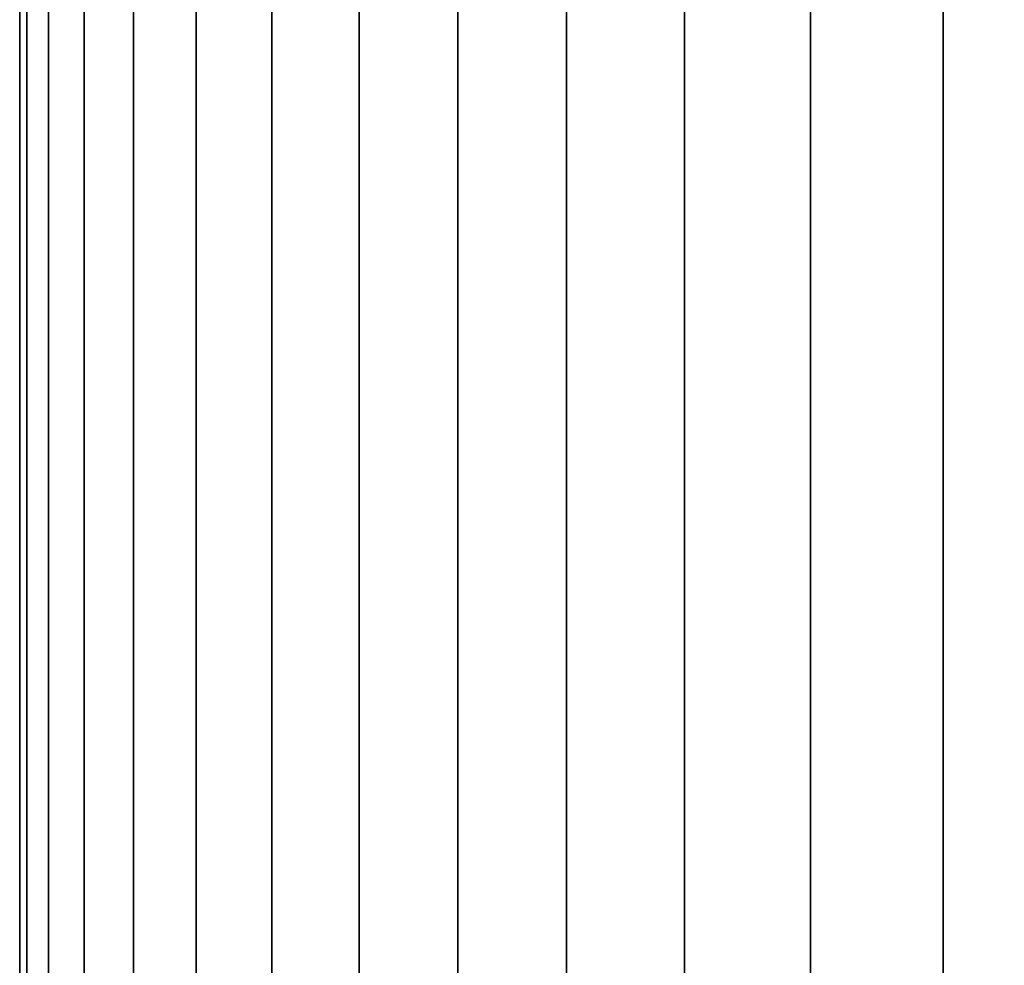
# Model space of a CAD drawing. Header units: metres. Extents: x -109 to 109, y -100 to 76.
# Tile 220 of 256: x -86.98 to -80.08, y 55.64 to 62.26. Entities that reach past the tile are written whole.
import ezdxf

# ---------------------------------------------------------------- set-up
doc = ezdxf.new("R2010")
doc.units = ezdxf.units.M
doc.layers.add('solid_21062310', color=7, linetype='CONTINUOUS')

msp = doc.modelspace()

# ---------------------------------------------------------------- linework, layer by layer
at = {"layer": 'solid_21062310'}
for points in [[(-86.927063, 74.337997, 1.026819), (-86.977501, 74.337997), (-86.977501, 51.766434), (-86.927063, 51.766434, 1.026829)], [(-86.927063, 51.766434, -1.026829), (-86.977501, 51.766434), (-86.977501, 74.337997), (-86.927063, 74.337997, -1.026819)], [(-86.776222, 74.337997, 2.043845), (-86.927063, 74.337997, 1.026819), (-86.927063, 51.766434, 1.026829), (-86.776222, 51.766434, 2.043844)], [(-86.927063, 74.337997, -1.026819), (-86.776222, 74.337997, -2.043845), (-86.776222, 51.766434, -2.043844), (-86.927063, 51.766434, -1.026829)], [(-86.52639, 74.337997, 3.041305), (-86.776222, 74.337997, 2.043845), (-86.776222, 51.766434, 2.043844), (-86.526405, 51.766434, 3.04126)], [(-86.776222, 74.337997, -2.043845), (-86.52639, 74.337997, -3.041304), (-86.526405, 51.766434, -3.04126), (-86.776222, 51.766434, -2.043844)], [(-86.179962, 74.337997, 4.009537), (-86.52639, 74.337997, 3.041305), (-86.526405, 51.766434, 3.04126), (-86.18, 51.766434, 4.009443)], [(-86.179962, 74.337997, -4.009536), (-86.18, 51.766434, -4.009443), (-86.526405, 51.766434, -3.04126), (-86.52639, 74.337997, -3.041304)], [(-85.740295, 74.337997, 4.939122), (-86.179962, 74.337997, 4.009537), (-86.18, 51.766434, 4.009443), (-85.740349, 51.766434, 4.939025)], [(-85.740295, 74.337997, -4.939121), (-85.740349, 51.766434, -4.939025), (-86.18, 51.766434, -4.009443), (-86.179962, 74.337997, -4.009536)], [(-85.211639, 74.337997, 5.821112), (-85.740295, 74.337997, 4.939122), (-85.740349, 51.766434, 4.939025), (-85.211678, 51.766434, 5.821049)], [(-85.211639, 74.337997, -5.821111), (-85.211678, 51.766434, -5.821049), (-85.740349, 51.766434, -4.939025), (-85.740295, 74.337997, -4.939121)], [(-84.599159, 74.337997, 6.646927), (-85.211639, 74.337997, 5.821112), (-85.211678, 51.766434, 5.821049), (-84.599113, 51.766434, 6.646979)], [(-85.211639, 74.337997, -5.821111), (-84.599159, 74.337997, -6.646926), (-84.599113, 51.766434, -6.646979), (-85.211678, 51.766434, -5.821049)], [(-84.599159, 74.337997, 6.646927), (-84.599113, 51.766434, 6.646979), (-83.908554, 51.766434, 7.408867), (-83.908768, 74.337997, 7.408655)], [(-84.599159, 74.337997, -6.646926), (-83.908768, 74.337997, -7.408653), (-83.908554, 51.766434, -7.408867), (-84.599113, 51.766434, -6.646979)], [(-83.908768, 74.337997, 7.408655), (-83.908554, 51.766434, 7.408867), (-83.146706, 51.766434, 8.099341), (-83.146988, 74.337997, 8.099107)], [(-83.908768, 74.337997, -7.408653), (-83.146988, 74.337997, -8.099106), (-83.146706, 51.766434, -8.099341), (-83.908554, 51.766434, -7.408867)], [(-83.146988, 74.337997, 8.099107), (-83.146706, 51.766434, 8.099341), (-82.320923, 51.766434, 8.711768), (-82.321144, 74.337997, 8.711618)], [(-83.146988, 74.337997, -8.099106), (-82.321144, 74.337997, -8.711617), (-82.320923, 51.766434, -8.711768), (-83.146706, 51.766434, -8.099341)], [(-82.321144, 74.337997, 8.711618), (-82.320923, 51.766434, 8.711768), (-81.439095, 51.766434, 9.240312), (-81.439178, 74.337997, 9.240265)], [(-82.321144, 74.337997, -8.711617), (-81.439186, 74.337997, -9.240264), (-81.439095, 51.766434, -9.240312), (-82.320923, 51.766434, -8.711768)], [(-81.439186, 74.337997, -9.240264), (-80.509575, 74.337997, -9.679944), (-80.50972, 51.766434, -9.679885), (-81.439095, 51.766434, -9.240312)], [(-80.509575, 74.337997, 9.679945), (-81.439178, 74.337997, 9.240265), (-81.439095, 51.766434, 9.240312), (-80.50972, 51.766434, 9.679885)], [(-79.541359, 74.337997, 10.026372), (-80.509575, 74.337997, 9.679945), (-80.50972, 51.766434, 9.679885), (-79.541672, 51.766434, 10.026277)], [(-79.541359, 74.337997, -10.026371), (-79.541672, 51.766434, -10.026277), (-80.50972, 51.766434, -9.679885), (-80.509575, 74.337997, -9.679944)]]:
    msp.add_3dface(points, dxfattribs=at)

doc.saveas('drawing.dxf')
